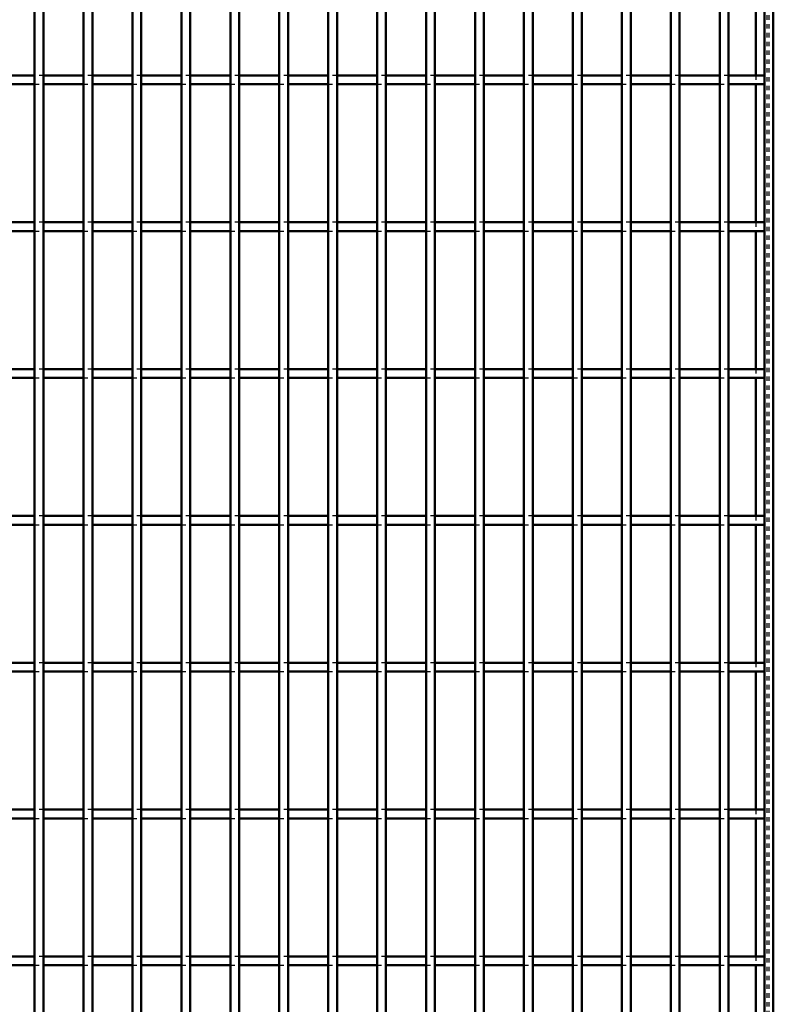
# Model space of a CAD drawing. Header units: millimetres. Extents: x -846 to 505, y -500 to 878.
# Tile 18 of 29: x 329 to 500, y -276 to -53. Entities that reach past the tile are written whole.
import ezdxf

# ---------------------------------------------------------------- set-up
doc = ezdxf.new("R2010")
doc.units = ezdxf.units.MM
doc.linetypes.add('Dashed', pattern=[2, 1, -1])
doc.layers.add('AM_0', color=7, linetype='Continuous', lineweight=50)
doc.layers.add('AM_9', color=6, linetype='Dashed', lineweight=25)

# ---------------------------------------------------------------- blocks, each defined once
blk = doc.blocks.new('1_2bp0jmyb98tetqcqof1im1x4i________0_in_LPP2303311211100010003500_4')
at = {"layer": 'AM_0'}
for p, q in [((498, 498), (498, -498)), ((500, 498), (500, -498)), ((496.05, -34.33), (496.05, -65.66)), ((496.05, -67.66), (496.05, -98.99)), ((496.05, -100.99), (496.05, -132.32)), ((496.05, -134.32), (496.05, -165.65)), ((496.05, -167.65), (496.05, -198.98)), ((496.05, -200.98), (496.05, -232.31)), ((496.05, -234.31), (496.05, -265.64)), ((496.05, -267.64), (496.05, -298.97))]:
    blk.add_line(p, q, dxfattribs=at)
at = {"layer": 'AM_9'}
for p, q in [((498.55, 498), (498.55, -498)), ((498.99, 498), (498.99, -498)), ((496.05, -65.66), (496.05, -67.66)), ((496.05, -98.99), (496.05, -100.99)), ((496.05, -132.32), (496.05, -134.32)), ((496.05, -165.65), (496.05, -167.65)), ((496.05, -198.98), (496.05, -200.98)), ((496.05, -232.31), (496.05, -234.31)), ((496.05, -265.64), (496.05, -267.64))]:
    blk.add_line(p, q, dxfattribs=at)
blk = doc.blocks.new('77_gfa4vr8acfd5icrg67sad5e2s________0_in_LPP2303311211100010003500_4')
at = {"layer": 'AM_0'}
for p, q in [((332.3, -498), (332.3, 498)), ((334.3, -498), (334.3, 498))]:
    blk.add_line(p, q, dxfattribs=at)
blk = doc.blocks.new('78_u7nlthssfit0jzeh2t3sbom3g________0_in_LPP2303311211100010003500_4')
at = {"layer": 'AM_0'}
for p, q in [((343.41, -498), (343.41, 498)), ((345.41, -498), (345.41, 498))]:
    blk.add_line(p, q, dxfattribs=at)
blk = doc.blocks.new('79_ahsqjq57bh12h4fwgy0qgjskn________0_in_LPP2303311211100010003500_4')
at = {"layer": 'AM_0'}
for p, q in [((354.52, -498), (354.52, 498)), ((356.52, -498), (356.52, 498))]:
    blk.add_line(p, q, dxfattribs=at)
blk = doc.blocks.new('80_7ruxfkxhy5v2xnxvzfmlw6n6c________0_in_LPP2303311211100010003500_4')
at = {"layer": 'AM_0'}
for p, q in [((365.63, -498), (365.63, 498)), ((367.63, -498), (367.63, 498))]:
    blk.add_line(p, q, dxfattribs=at)
blk = doc.blocks.new('81_9uql1w2b5k8zgsj7syn9em32a________0_in_LPP2303311211100010003500_4')
at = {"layer": 'AM_0'}
for p, q in [((376.74, -498), (376.74, 498)), ((378.74, -498), (378.74, 498))]:
    blk.add_line(p, q, dxfattribs=at)
blk = doc.blocks.new('82_jxa1jwjlbwfplh6ym32q0o94o________0_in_LPP2303311211100010003500_4')
at = {"layer": 'AM_0'}
for p, q in [((387.85, -498), (387.85, 498)), ((389.85, -498), (389.85, 498))]:
    blk.add_line(p, q, dxfattribs=at)
blk = doc.blocks.new('83_qgqynhu4py0yl1qes9bxcfjbh________0_in_LPP2303311211100010003500_4')
at = {"layer": 'AM_0'}
for p, q in [((398.96, -498), (398.96, 498)), ((400.96, -498), (400.96, 498))]:
    blk.add_line(p, q, dxfattribs=at)
blk = doc.blocks.new('84_j5k0r277q7sq48u8jbw1js2ao________0_in_LPP2303311211100010003500_4')
at = {"layer": 'AM_0'}
for p, q in [((410.07, -498), (410.07, 498)), ((412.07, -498), (412.07, 498))]:
    blk.add_line(p, q, dxfattribs=at)
blk = doc.blocks.new('85_7l2lsb3gva3lmtdes05cxv20t________0_in_LPP2303311211100010003500_4')
at = {"layer": 'AM_0'}
for p, q in [((421.18, -498), (421.18, 498)), ((423.18, -498), (423.18, 498))]:
    blk.add_line(p, q, dxfattribs=at)
blk = doc.blocks.new('86_gmcedfaagkd7m7es0k2p1wy0e________0_in_LPP2303311211100010003500_4')
at = {"layer": 'AM_0'}
for p, q in [((432.29, -498), (432.29, 498)), ((434.29, -498), (434.29, 498))]:
    blk.add_line(p, q, dxfattribs=at)
blk = doc.blocks.new('87_anuqunkk83hxdnoglxs6fatmp________0_in_LPP2303311211100010003500_4')
at = {"layer": 'AM_0'}
for p, q in [((443.4, -498), (443.4, 498)), ((445.4, -498), (445.4, 498))]:
    blk.add_line(p, q, dxfattribs=at)
blk = doc.blocks.new('88_tgyl36ieavbmn7rn0gwn19tsh________0_in_LPP2303311211100010003500_4')
at = {"layer": 'AM_0'}
for p, q in [((454.51, -498), (454.51, 498)), ((456.51, -498), (456.51, 498))]:
    blk.add_line(p, q, dxfattribs=at)
blk = doc.blocks.new('89_3wq1dxdwarzckv2u46lreuntc________0_in_LPP2303311211100010003500_4')
at = {"layer": 'AM_0'}
for p, q in [((465.62, -498), (465.62, 498)), ((467.62, -498), (467.62, 498))]:
    blk.add_line(p, q, dxfattribs=at)
blk = doc.blocks.new('90_oxksj1xaziv72xg6ovcrwduug________0_in_LPP2303311211100010003500_4')
at = {"layer": 'AM_0'}
for p, q in [((476.73, -498), (476.73, 498)), ((478.73, -498), (478.73, 498))]:
    blk.add_line(p, q, dxfattribs=at)
blk = doc.blocks.new('91_z26pm1vxd3qpsm26nak00h8ka________0_in_LPP2303311211100010003500_4')
at = {"layer": 'AM_0'}
for p, q in [((487.84, -498), (487.84, 498)), ((489.84, -498), (489.84, 498))]:
    blk.add_line(p, q, dxfattribs=at)
blk = doc.blocks.new('99_90m3gt76xo9us30bbhu43q4wh________0_in_LPP2303311211100010003500_4')
at = {"layer": 'AM_0'}
for p, q in [((332.3, -265.64), (323.19, -265.64)), ((332.3, -265.64), (332.3, -267.64)), ((334.3, -267.64), (334.3, -265.64)), ((343.41, -265.64), (334.3, -265.64)), ((343.41, -265.64), (343.41, -267.64)), ((345.41, -267.64), (345.41, -265.64)), ((354.52, -265.64), (345.41, -265.64)), ((354.52, -265.64), (354.52, -267.64)), ((356.52, -267.64), (356.52, -265.64)), ((365.63, -265.64), (356.52, -265.64)), ((365.63, -265.64), (365.63, -267.64)), ((367.63, -267.64), (367.63, -265.64)), ((376.74, -265.64), (367.63, -265.64)), ((376.74, -265.64), (376.74, -267.64)), ((378.74, -267.64), (378.74, -265.64)), ((387.85, -265.64), (378.74, -265.64)), ((387.85, -265.64), (387.85, -267.64)), ((389.85, -267.64), (389.85, -265.64)), ((398.96, -265.64), (389.85, -265.64)), ((398.96, -265.64), (398.96, -267.64)), ((400.96, -267.64), (400.96, -265.64)), ((410.07, -265.64), (400.96, -265.64)), ((410.07, -265.64), (410.07, -267.64)), ((412.07, -267.64), (412.07, -265.64)), ((421.18, -265.64), (412.07, -265.64)), ((421.18, -265.64), (421.18, -267.64)), ((423.18, -267.64), (423.18, -265.64)), ((432.29, -265.64), (423.18, -265.64)), ((432.29, -265.64), (432.29, -267.64)), ((434.29, -267.64), (434.29, -265.64)), ((443.4, -265.64), (434.29, -265.64)), ((443.4, -265.64), (443.4, -267.64)), ((445.4, -267.64), (445.4, -265.64)), ((454.51, -265.64), (445.4, -265.64)), ((454.51, -265.64), (454.51, -267.64)), ((456.51, -267.64), (456.51, -265.64)), ((465.62, -265.64), (456.51, -265.64)), ((465.62, -265.64), (465.62, -267.64)), ((476.73, -265.64), (467.62, -265.64)), ((467.62, -267.64), (467.62, -265.64)), ((476.73, -265.64), (476.73, -267.64)), ((478.73, -267.64), (478.73, -265.64)), ((487.84, -265.64), (478.73, -265.64)), ((487.84, -265.64), (487.84, -267.64)), ((498, -265.64), (489.84, -265.64)), ((489.84, -267.64), (489.84, -265.64)), ((498, -265.64), (498, -267.64)), ((332.3, -267.64), (323.19, -267.64)), ((343.41, -267.64), (334.3, -267.64)), ((354.52, -267.64), (345.41, -267.64)), ((365.63, -267.64), (356.52, -267.64)), ((376.74, -267.64), (367.63, -267.64)), ((387.85, -267.64), (378.74, -267.64)), ((398.96, -267.64), (389.85, -267.64)), ((410.07, -267.64), (400.96, -267.64)), ((421.18, -267.64), (412.07, -267.64)), ((432.29, -267.64), (423.18, -267.64)), ((443.4, -267.64), (434.29, -267.64)), ((454.51, -267.64), (445.4, -267.64)), ((465.62, -267.64), (456.51, -267.64)), ((476.73, -267.64), (467.62, -267.64)), ((487.84, -267.64), (478.73, -267.64)), ((498, -267.64), (489.84, -267.64))]:
    blk.add_line(p, q, dxfattribs=at)
at = {"layer": 'AM_9'}
for p, q in [((334.3, -265.64), (332.3, -265.64)), ((345.41, -265.64), (343.41, -265.64)), ((356.52, -265.64), (354.52, -265.64)), ((367.63, -265.64), (365.63, -265.64)), ((378.74, -265.64), (376.74, -265.64)), ((389.85, -265.64), (387.85, -265.64)), ((400.96, -265.64), (398.96, -265.64)), ((412.07, -265.64), (410.07, -265.64)), ((423.18, -265.64), (421.18, -265.64)), ((434.29, -265.64), (432.29, -265.64)), ((445.4, -265.64), (443.4, -265.64)), ((456.51, -265.64), (454.51, -265.64)), ((467.62, -265.64), (465.62, -265.64)), ((478.73, -265.64), (476.73, -265.64)), ((489.84, -265.64), (487.84, -265.64)), ((332.3, -267.64), (334.3, -267.64)), ((343.41, -267.64), (345.41, -267.64)), ((354.52, -267.64), (356.52, -267.64)), ((365.63, -267.64), (367.63, -267.64)), ((376.74, -267.64), (378.74, -267.64)), ((387.85, -267.64), (389.85, -267.64)), ((398.96, -267.64), (400.96, -267.64)), ((410.07, -267.64), (412.07, -267.64)), ((421.18, -267.64), (423.18, -267.64)), ((432.29, -267.64), (434.29, -267.64)), ((443.4, -267.64), (445.4, -267.64)), ((454.51, -267.64), (456.51, -267.64)), ((465.62, -267.64), (467.62, -267.64)), ((476.73, -267.64), (478.73, -267.64)), ((487.84, -267.64), (489.84, -267.64))]:
    blk.add_line(p, q, dxfattribs=at)
blk = doc.blocks.new('100_v6gslxw9cf8ccxkboxlwgxtgu________0_in_LPP2303311211100010003500_4')
at = {"layer": 'AM_0'}
for p, q in [((332.3, -232.31), (323.19, -232.31)), ((332.3, -232.31), (332.3, -234.31)), ((334.3, -234.31), (334.3, -232.31)), ((343.41, -232.31), (334.3, -232.31)), ((343.41, -232.31), (343.41, -234.31)), ((345.41, -234.31), (345.41, -232.31)), ((354.52, -232.31), (345.41, -232.31)), ((354.52, -232.31), (354.52, -234.31)), ((356.52, -234.31), (356.52, -232.31)), ((365.63, -232.31), (356.52, -232.31)), ((365.63, -232.31), (365.63, -234.31)), ((367.63, -234.31), (367.63, -232.31)), ((376.74, -232.31), (367.63, -232.31)), ((376.74, -232.31), (376.74, -234.31)), ((378.74, -234.31), (378.74, -232.31)), ((387.85, -232.31), (378.74, -232.31)), ((387.85, -232.31), (387.85, -234.31)), ((389.85, -234.31), (389.85, -232.31)), ((398.96, -232.31), (389.85, -232.31)), ((398.96, -232.31), (398.96, -234.31)), ((400.96, -234.31), (400.96, -232.31)), ((410.07, -232.31), (400.96, -232.31)), ((410.07, -232.31), (410.07, -234.31)), ((412.07, -234.31), (412.07, -232.31)), ((421.18, -232.31), (412.07, -232.31)), ((421.18, -232.31), (421.18, -234.31)), ((423.18, -234.31), (423.18, -232.31)), ((432.29, -232.31), (423.18, -232.31)), ((432.29, -232.31), (432.29, -234.31)), ((434.29, -234.31), (434.29, -232.31)), ((443.4, -232.31), (434.29, -232.31)), ((443.4, -232.31), (443.4, -234.31)), ((445.4, -234.31), (445.4, -232.31)), ((454.51, -232.31), (445.4, -232.31)), ((454.51, -232.31), (454.51, -234.31)), ((456.51, -234.31), (456.51, -232.31)), ((465.62, -232.31), (456.51, -232.31)), ((465.62, -232.31), (465.62, -234.31)), ((476.73, -232.31), (467.62, -232.31)), ((467.62, -234.31), (467.62, -232.31)), ((476.73, -232.31), (476.73, -234.31)), ((478.73, -234.31), (478.73, -232.31)), ((487.84, -232.31), (478.73, -232.31)), ((487.84, -232.31), (487.84, -234.31)), ((498, -232.31), (489.84, -232.31)), ((489.84, -234.31), (489.84, -232.31)), ((498, -232.31), (498, -234.31)), ((332.3, -234.31), (323.19, -234.31)), ((343.41, -234.31), (334.3, -234.31)), ((354.52, -234.31), (345.41, -234.31)), ((365.63, -234.31), (356.52, -234.31)), ((376.74, -234.31), (367.63, -234.31)), ((387.85, -234.31), (378.74, -234.31)), ((398.96, -234.31), (389.85, -234.31)), ((410.07, -234.31), (400.96, -234.31)), ((421.18, -234.31), (412.07, -234.31)), ((432.29, -234.31), (423.18, -234.31)), ((443.4, -234.31), (434.29, -234.31)), ((454.51, -234.31), (445.4, -234.31)), ((465.62, -234.31), (456.51, -234.31)), ((476.73, -234.31), (467.62, -234.31)), ((487.84, -234.31), (478.73, -234.31)), ((498, -234.31), (489.84, -234.31))]:
    blk.add_line(p, q, dxfattribs=at)
at = {"layer": 'AM_9'}
for p, q in [((334.3, -232.31), (332.3, -232.31)), ((345.41, -232.31), (343.41, -232.31)), ((356.52, -232.31), (354.52, -232.31)), ((367.63, -232.31), (365.63, -232.31)), ((378.74, -232.31), (376.74, -232.31)), ((389.85, -232.31), (387.85, -232.31)), ((400.96, -232.31), (398.96, -232.31)), ((412.07, -232.31), (410.07, -232.31)), ((423.18, -232.31), (421.18, -232.31)), ((434.29, -232.31), (432.29, -232.31)), ((445.4, -232.31), (443.4, -232.31)), ((456.51, -232.31), (454.51, -232.31)), ((467.62, -232.31), (465.62, -232.31)), ((478.73, -232.31), (476.73, -232.31)), ((489.84, -232.31), (487.84, -232.31)), ((332.3, -234.31), (334.3, -234.31)), ((343.41, -234.31), (345.41, -234.31)), ((354.52, -234.31), (356.52, -234.31)), ((365.63, -234.31), (367.63, -234.31)), ((376.74, -234.31), (378.74, -234.31)), ((387.85, -234.31), (389.85, -234.31)), ((398.96, -234.31), (400.96, -234.31)), ((410.07, -234.31), (412.07, -234.31)), ((421.18, -234.31), (423.18, -234.31)), ((432.29, -234.31), (434.29, -234.31)), ((443.4, -234.31), (445.4, -234.31)), ((454.51, -234.31), (456.51, -234.31)), ((465.62, -234.31), (467.62, -234.31)), ((476.73, -234.31), (478.73, -234.31)), ((487.84, -234.31), (489.84, -234.31))]:
    blk.add_line(p, q, dxfattribs=at)
blk = doc.blocks.new('101_g4nnkwfn88vr9jb1m0vcu9itb________0_in_LPP2303311211100010003500_4')
at = {"layer": 'AM_0'}
for p, q in [((332.3, -198.98), (323.19, -198.98)), ((332.3, -200.98), (323.19, -200.98)), ((332.3, -198.98), (332.3, -200.98)), ((334.3, -200.98), (334.3, -198.98)), ((343.41, -198.98), (334.3, -198.98)), ((343.41, -200.98), (334.3, -200.98)), ((343.41, -198.98), (343.41, -200.98)), ((345.41, -200.98), (345.41, -198.98)), ((354.52, -198.98), (345.41, -198.98)), ((354.52, -200.98), (345.41, -200.98)), ((354.52, -198.98), (354.52, -200.98)), ((356.52, -200.98), (356.52, -198.98)), ((365.63, -198.98), (356.52, -198.98)), ((365.63, -200.98), (356.52, -200.98)), ((365.63, -198.98), (365.63, -200.98)), ((367.63, -200.98), (367.63, -198.98)), ((376.74, -198.98), (367.63, -198.98)), ((376.74, -200.98), (367.63, -200.98)), ((376.74, -198.98), (376.74, -200.98)), ((378.74, -200.98), (378.74, -198.98)), ((387.85, -198.98), (378.74, -198.98)), ((387.85, -200.98), (378.74, -200.98)), ((387.85, -198.98), (387.85, -200.98)), ((389.85, -200.98), (389.85, -198.98)), ((398.96, -198.98), (389.85, -198.98)), ((398.96, -200.98), (389.85, -200.98)), ((398.96, -198.98), (398.96, -200.98)), ((400.96, -200.98), (400.96, -198.98)), ((410.07, -198.98), (400.96, -198.98)), ((410.07, -200.98), (400.96, -200.98)), ((410.07, -198.98), (410.07, -200.98)), ((412.07, -200.98), (412.07, -198.98)), ((421.18, -198.98), (412.07, -198.98)), ((421.18, -200.98), (412.07, -200.98)), ((421.18, -198.98), (421.18, -200.98)), ((423.18, -200.98), (423.18, -198.98)), ((432.29, -198.98), (423.18, -198.98)), ((432.29, -200.98), (423.18, -200.98)), ((432.29, -198.98), (432.29, -200.98)), ((434.29, -200.98), (434.29, -198.98)), ((443.4, -198.98), (434.29, -198.98)), ((443.4, -200.98), (434.29, -200.98)), ((443.4, -198.98), (443.4, -200.98)), ((445.4, -200.98), (445.4, -198.98)), ((454.51, -198.98), (445.4, -198.98)), ((454.51, -200.98), (445.4, -200.98)), ((454.51, -198.98), (454.51, -200.98)), ((456.51, -200.98), (456.51, -198.98)), ((465.62, -198.98), (456.51, -198.98)), ((465.62, -200.98), (456.51, -200.98)), ((465.62, -198.98), (465.62, -200.98)), ((476.73, -198.98), (467.62, -198.98)), ((467.62, -200.98), (467.62, -198.98)), ((476.73, -200.98), (467.62, -200.98)), ((476.73, -198.98), (476.73, -200.98)), ((478.73, -200.98), (478.73, -198.98)), ((487.84, -198.98), (478.73, -198.98)), ((487.84, -200.98), (478.73, -200.98)), ((487.84, -198.98), (487.84, -200.98)), ((498, -198.98), (489.84, -198.98)), ((489.84, -200.98), (489.84, -198.98)), ((498, -200.98), (489.84, -200.98)), ((498, -198.98), (498, -200.98))]:
    blk.add_line(p, q, dxfattribs=at)
at = {"layer": 'AM_9'}
for p, q in [((334.3, -198.98), (332.3, -198.98)), ((332.3, -200.98), (334.3, -200.98)), ((345.41, -198.98), (343.41, -198.98)), ((343.41, -200.98), (345.41, -200.98)), ((356.52, -198.98), (354.52, -198.98)), ((354.52, -200.98), (356.52, -200.98)), ((367.63, -198.98), (365.63, -198.98)), ((365.63, -200.98), (367.63, -200.98)), ((378.74, -198.98), (376.74, -198.98)), ((376.74, -200.98), (378.74, -200.98)), ((389.85, -198.98), (387.85, -198.98)), ((387.85, -200.98), (389.85, -200.98)), ((400.96, -198.98), (398.96, -198.98)), ((398.96, -200.98), (400.96, -200.98)), ((412.07, -198.98), (410.07, -198.98)), ((410.07, -200.98), (412.07, -200.98)), ((423.18, -198.98), (421.18, -198.98)), ((421.18, -200.98), (423.18, -200.98)), ((434.29, -198.98), (432.29, -198.98)), ((432.29, -200.98), (434.29, -200.98)), ((445.4, -198.98), (443.4, -198.98)), ((443.4, -200.98), (445.4, -200.98)), ((456.51, -198.98), (454.51, -198.98)), ((454.51, -200.98), (456.51, -200.98)), ((467.62, -198.98), (465.62, -198.98)), ((465.62, -200.98), (467.62, -200.98)), ((478.73, -198.98), (476.73, -198.98)), ((476.73, -200.98), (478.73, -200.98)), ((489.84, -198.98), (487.84, -198.98)), ((487.84, -200.98), (489.84, -200.98))]:
    blk.add_line(p, q, dxfattribs=at)
blk = doc.blocks.new('102_bx6j53o434gc7d3caitsaw6yf________0_in_LPP2303311211100010003500_4')
at = {"layer": 'AM_0'}
for p, q in [((332.3, -165.65), (323.19, -165.65)), ((332.3, -165.65), (332.3, -167.65)), ((334.3, -167.65), (334.3, -165.65)), ((343.41, -165.65), (334.3, -165.65)), ((343.41, -165.65), (343.41, -167.65)), ((345.41, -167.65), (345.41, -165.65)), ((354.52, -165.65), (345.41, -165.65)), ((354.52, -165.65), (354.52, -167.65)), ((356.52, -167.65), (356.52, -165.65)), ((365.63, -165.65), (356.52, -165.65)), ((365.63, -165.65), (365.63, -167.65)), ((367.63, -167.65), (367.63, -165.65)), ((376.74, -165.65), (367.63, -165.65)), ((376.74, -165.65), (376.74, -167.65)), ((378.74, -167.65), (378.74, -165.65)), ((387.85, -165.65), (378.74, -165.65)), ((387.85, -165.65), (387.85, -167.65)), ((389.85, -167.65), (389.85, -165.65)), ((398.96, -165.65), (389.85, -165.65)), ((398.96, -165.65), (398.96, -167.65)), ((400.96, -167.65), (400.96, -165.65)), ((410.07, -165.65), (400.96, -165.65)), ((410.07, -165.65), (410.07, -167.65)), ((412.07, -167.65), (412.07, -165.65)), ((421.18, -165.65), (412.07, -165.65)), ((421.18, -165.65), (421.18, -167.65)), ((423.18, -167.65), (423.18, -165.65)), ((432.29, -165.65), (423.18, -165.65)), ((432.29, -165.65), (432.29, -167.65)), ((434.29, -167.65), (434.29, -165.65)), ((443.4, -165.65), (434.29, -165.65)), ((443.4, -165.65), (443.4, -167.65)), ((445.4, -167.65), (445.4, -165.65)), ((454.51, -165.65), (445.4, -165.65)), ((454.51, -165.65), (454.51, -167.65)), ((456.51, -167.65), (456.51, -165.65)), ((465.62, -165.65), (456.51, -165.65)), ((465.62, -165.65), (465.62, -167.65)), ((476.73, -165.65), (467.62, -165.65)), ((467.62, -167.65), (467.62, -165.65)), ((476.73, -165.65), (476.73, -167.65)), ((478.73, -167.65), (478.73, -165.65)), ((487.84, -165.65), (478.73, -165.65)), ((487.84, -165.65), (487.84, -167.65)), ((498, -165.65), (489.84, -165.65)), ((489.84, -167.65), (489.84, -165.65)), ((498, -165.65), (498, -167.65)), ((332.3, -167.65), (323.19, -167.65)), ((343.41, -167.65), (334.3, -167.65)), ((354.52, -167.65), (345.41, -167.65)), ((365.63, -167.65), (356.52, -167.65)), ((376.74, -167.65), (367.63, -167.65)), ((387.85, -167.65), (378.74, -167.65)), ((398.96, -167.65), (389.85, -167.65)), ((410.07, -167.65), (400.96, -167.65)), ((421.18, -167.65), (412.07, -167.65)), ((432.29, -167.65), (423.18, -167.65)), ((443.4, -167.65), (434.29, -167.65)), ((454.51, -167.65), (445.4, -167.65)), ((465.62, -167.65), (456.51, -167.65)), ((476.73, -167.65), (467.62, -167.65)), ((487.84, -167.65), (478.73, -167.65)), ((498, -167.65), (489.84, -167.65))]:
    blk.add_line(p, q, dxfattribs=at)
at = {"layer": 'AM_9'}
for p, q in [((334.3, -165.65), (332.3, -165.65)), ((345.41, -165.65), (343.41, -165.65)), ((356.52, -165.65), (354.52, -165.65)), ((367.63, -165.65), (365.63, -165.65)), ((378.74, -165.65), (376.74, -165.65)), ((389.85, -165.65), (387.85, -165.65)), ((400.96, -165.65), (398.96, -165.65)), ((412.07, -165.65), (410.07, -165.65)), ((423.18, -165.65), (421.18, -165.65)), ((434.29, -165.65), (432.29, -165.65)), ((445.4, -165.65), (443.4, -165.65)), ((456.51, -165.65), (454.51, -165.65)), ((467.62, -165.65), (465.62, -165.65)), ((478.73, -165.65), (476.73, -165.65)), ((489.84, -165.65), (487.84, -165.65)), ((332.3, -167.65), (334.3, -167.65)), ((343.41, -167.65), (345.41, -167.65)), ((354.52, -167.65), (356.52, -167.65)), ((365.63, -167.65), (367.63, -167.65)), ((376.74, -167.65), (378.74, -167.65)), ((387.85, -167.65), (389.85, -167.65)), ((398.96, -167.65), (400.96, -167.65)), ((410.07, -167.65), (412.07, -167.65)), ((421.18, -167.65), (423.18, -167.65)), ((432.29, -167.65), (434.29, -167.65)), ((443.4, -167.65), (445.4, -167.65)), ((454.51, -167.65), (456.51, -167.65)), ((465.62, -167.65), (467.62, -167.65)), ((476.73, -167.65), (478.73, -167.65)), ((487.84, -167.65), (489.84, -167.65))]:
    blk.add_line(p, q, dxfattribs=at)
blk = doc.blocks.new('103_fw4kwvzto1g4mx4qn3naf7jzb________0_in_LPP2303311211100010003500_4')
at = {"layer": 'AM_0'}
for p, q in [((332.3, -132.32), (323.19, -132.32)), ((332.3, -132.32), (332.3, -134.32)), ((334.3, -134.32), (334.3, -132.32)), ((343.41, -132.32), (334.3, -132.32)), ((343.41, -132.32), (343.41, -134.32)), ((345.41, -134.32), (345.41, -132.32)), ((354.52, -132.32), (345.41, -132.32)), ((354.52, -132.32), (354.52, -134.32)), ((356.52, -134.32), (356.52, -132.32)), ((365.63, -132.32), (356.52, -132.32)), ((365.63, -132.32), (365.63, -134.32)), ((367.63, -134.32), (367.63, -132.32)), ((376.74, -132.32), (367.63, -132.32)), ((376.74, -132.32), (376.74, -134.32)), ((378.74, -134.32), (378.74, -132.32)), ((387.85, -132.32), (378.74, -132.32)), ((387.85, -132.32), (387.85, -134.32)), ((389.85, -134.32), (389.85, -132.32)), ((398.96, -132.32), (389.85, -132.32)), ((398.96, -132.32), (398.96, -134.32)), ((400.96, -134.32), (400.96, -132.32)), ((410.07, -132.32), (400.96, -132.32)), ((410.07, -132.32), (410.07, -134.32)), ((412.07, -134.32), (412.07, -132.32)), ((421.18, -132.32), (412.07, -132.32)), ((421.18, -132.32), (421.18, -134.32)), ((423.18, -134.32), (423.18, -132.32)), ((432.29, -132.32), (423.18, -132.32)), ((432.29, -132.32), (432.29, -134.32)), ((434.29, -134.32), (434.29, -132.32)), ((443.4, -132.32), (434.29, -132.32)), ((443.4, -132.32), (443.4, -134.32)), ((445.4, -134.32), (445.4, -132.32)), ((454.51, -132.32), (445.4, -132.32)), ((454.51, -132.32), (454.51, -134.32)), ((456.51, -134.32), (456.51, -132.32)), ((465.62, -132.32), (456.51, -132.32)), ((465.62, -132.32), (465.62, -134.32)), ((476.73, -132.32), (467.62, -132.32)), ((467.62, -134.32), (467.62, -132.32)), ((476.73, -132.32), (476.73, -134.32)), ((478.73, -134.32), (478.73, -132.32)), ((487.84, -132.32), (478.73, -132.32)), ((487.84, -132.32), (487.84, -134.32)), ((498, -132.32), (489.84, -132.32)), ((489.84, -134.32), (489.84, -132.32)), ((498, -132.32), (498, -134.32)), ((332.3, -134.32), (323.19, -134.32)), ((343.41, -134.32), (334.3, -134.32)), ((354.52, -134.32), (345.41, -134.32)), ((365.63, -134.32), (356.52, -134.32)), ((376.74, -134.32), (367.63, -134.32)), ((387.85, -134.32), (378.74, -134.32)), ((398.96, -134.32), (389.85, -134.32)), ((410.07, -134.32), (400.96, -134.32)), ((421.18, -134.32), (412.07, -134.32)), ((432.29, -134.32), (423.18, -134.32)), ((443.4, -134.32), (434.29, -134.32)), ((454.51, -134.32), (445.4, -134.32)), ((465.62, -134.32), (456.51, -134.32)), ((476.73, -134.32), (467.62, -134.32)), ((487.84, -134.32), (478.73, -134.32)), ((498, -134.32), (489.84, -134.32))]:
    blk.add_line(p, q, dxfattribs=at)
at = {"layer": 'AM_9'}
for p, q in [((334.3, -132.32), (332.3, -132.32)), ((345.41, -132.32), (343.41, -132.32)), ((356.52, -132.32), (354.52, -132.32)), ((367.63, -132.32), (365.63, -132.32)), ((378.74, -132.32), (376.74, -132.32)), ((389.85, -132.32), (387.85, -132.32)), ((400.96, -132.32), (398.96, -132.32)), ((412.07, -132.32), (410.07, -132.32)), ((423.18, -132.32), (421.18, -132.32)), ((434.29, -132.32), (432.29, -132.32)), ((445.4, -132.32), (443.4, -132.32)), ((456.51, -132.32), (454.51, -132.32)), ((467.62, -132.32), (465.62, -132.32)), ((478.73, -132.32), (476.73, -132.32)), ((489.84, -132.32), (487.84, -132.32)), ((332.3, -134.32), (334.3, -134.32)), ((343.41, -134.32), (345.41, -134.32)), ((354.52, -134.32), (356.52, -134.32)), ((365.63, -134.32), (367.63, -134.32)), ((376.74, -134.32), (378.74, -134.32)), ((387.85, -134.32), (389.85, -134.32)), ((398.96, -134.32), (400.96, -134.32)), ((410.07, -134.32), (412.07, -134.32)), ((421.18, -134.32), (423.18, -134.32)), ((432.29, -134.32), (434.29, -134.32)), ((443.4, -134.32), (445.4, -134.32)), ((454.51, -134.32), (456.51, -134.32)), ((465.62, -134.32), (467.62, -134.32)), ((476.73, -134.32), (478.73, -134.32)), ((487.84, -134.32), (489.84, -134.32))]:
    blk.add_line(p, q, dxfattribs=at)
blk = doc.blocks.new('104_7amzu1m3xnb4swx32s1x4mi5h________0_in_LPP2303311211100010003500_4')
at = {"layer": 'AM_0'}
for p, q in [((332.3, -98.99), (323.19, -98.99)), ((332.3, -98.99), (332.3, -100.99)), ((334.3, -100.99), (334.3, -98.99)), ((343.41, -98.99), (334.3, -98.99)), ((343.41, -98.99), (343.41, -100.99)), ((345.41, -100.99), (345.41, -98.99)), ((354.52, -98.99), (345.41, -98.99)), ((354.52, -98.99), (354.52, -100.99)), ((356.52, -100.99), (356.52, -98.99)), ((365.63, -98.99), (356.52, -98.99)), ((365.63, -98.99), (365.63, -100.99)), ((367.63, -100.99), (367.63, -98.99)), ((376.74, -98.99), (367.63, -98.99)), ((376.74, -98.99), (376.74, -100.99)), ((378.74, -100.99), (378.74, -98.99)), ((387.85, -98.99), (378.74, -98.99)), ((387.85, -98.99), (387.85, -100.99)), ((389.85, -100.99), (389.85, -98.99)), ((398.96, -98.99), (389.85, -98.99)), ((398.96, -98.99), (398.96, -100.99)), ((400.96, -100.99), (400.96, -98.99)), ((410.07, -98.99), (400.96, -98.99)), ((410.07, -98.99), (410.07, -100.99)), ((412.07, -100.99), (412.07, -98.99)), ((421.18, -98.99), (412.07, -98.99)), ((421.18, -98.99), (421.18, -100.99)), ((423.18, -100.99), (423.18, -98.99)), ((432.29, -98.99), (423.18, -98.99)), ((432.29, -98.99), (432.29, -100.99)), ((434.29, -100.99), (434.29, -98.99)), ((443.4, -98.99), (434.29, -98.99)), ((443.4, -98.99), (443.4, -100.99)), ((445.4, -100.99), (445.4, -98.99)), ((454.51, -98.99), (445.4, -98.99)), ((454.51, -98.99), (454.51, -100.99)), ((456.51, -100.99), (456.51, -98.99)), ((465.62, -98.99), (456.51, -98.99)), ((465.62, -98.99), (465.62, -100.99)), ((476.73, -98.99), (467.62, -98.99)), ((467.62, -100.99), (467.62, -98.99)), ((476.73, -98.99), (476.73, -100.99)), ((478.73, -100.99), (478.73, -98.99)), ((487.84, -98.99), (478.73, -98.99)), ((487.84, -98.99), (487.84, -100.99)), ((498, -98.99), (489.84, -98.99)), ((489.84, -100.99), (489.84, -98.99)), ((498, -98.99), (498, -100.99)), ((332.3, -100.99), (323.19, -100.99)), ((343.41, -100.99), (334.3, -100.99)), ((354.52, -100.99), (345.41, -100.99)), ((365.63, -100.99), (356.52, -100.99)), ((376.74, -100.99), (367.63, -100.99)), ((387.85, -100.99), (378.74, -100.99)), ((398.96, -100.99), (389.85, -100.99)), ((410.07, -100.99), (400.96, -100.99)), ((421.18, -100.99), (412.07, -100.99)), ((432.29, -100.99), (423.18, -100.99)), ((443.4, -100.99), (434.29, -100.99)), ((454.51, -100.99), (445.4, -100.99)), ((465.62, -100.99), (456.51, -100.99)), ((476.73, -100.99), (467.62, -100.99)), ((487.84, -100.99), (478.73, -100.99)), ((498, -100.99), (489.84, -100.99))]:
    blk.add_line(p, q, dxfattribs=at)
at = {"layer": 'AM_9'}
for p, q in [((334.3, -98.99), (332.3, -98.99)), ((345.41, -98.99), (343.41, -98.99)), ((356.52, -98.99), (354.52, -98.99)), ((367.63, -98.99), (365.63, -98.99)), ((378.74, -98.99), (376.74, -98.99)), ((389.85, -98.99), (387.85, -98.99)), ((400.96, -98.99), (398.96, -98.99)), ((412.07, -98.99), (410.07, -98.99)), ((423.18, -98.99), (421.18, -98.99)), ((434.29, -98.99), (432.29, -98.99)), ((445.4, -98.99), (443.4, -98.99)), ((456.51, -98.99), (454.51, -98.99)), ((467.62, -98.99), (465.62, -98.99)), ((478.73, -98.99), (476.73, -98.99)), ((489.84, -98.99), (487.84, -98.99)), ((332.3, -100.99), (334.3, -100.99)), ((343.41, -100.99), (345.41, -100.99)), ((354.52, -100.99), (356.52, -100.99)), ((365.63, -100.99), (367.63, -100.99)), ((376.74, -100.99), (378.74, -100.99)), ((387.85, -100.99), (389.85, -100.99)), ((398.96, -100.99), (400.96, -100.99)), ((410.07, -100.99), (412.07, -100.99)), ((421.18, -100.99), (423.18, -100.99)), ((432.29, -100.99), (434.29, -100.99)), ((443.4, -100.99), (445.4, -100.99)), ((454.51, -100.99), (456.51, -100.99)), ((465.62, -100.99), (467.62, -100.99)), ((476.73, -100.99), (478.73, -100.99)), ((487.84, -100.99), (489.84, -100.99))]:
    blk.add_line(p, q, dxfattribs=at)
blk = doc.blocks.new('105_kfafnglgqxrroklunpm0ur5gr________0_in_LPP2303311211100010003500_4')
at = {"layer": 'AM_0'}
for p, q in [((332.3, -65.66), (323.19, -65.66)), ((332.3, -65.66), (332.3, -67.66)), ((334.3, -67.66), (334.3, -65.66)), ((343.41, -65.66), (334.3, -65.66)), ((343.41, -65.66), (343.41, -67.66)), ((345.41, -67.66), (345.41, -65.66)), ((354.52, -65.66), (345.41, -65.66)), ((354.52, -65.66), (354.52, -67.66)), ((356.52, -67.66), (356.52, -65.66)), ((365.63, -65.66), (356.52, -65.66)), ((365.63, -65.66), (365.63, -67.66)), ((367.63, -67.66), (367.63, -65.66)), ((376.74, -65.66), (367.63, -65.66)), ((376.74, -65.66), (376.74, -67.66)), ((378.74, -67.66), (378.74, -65.66)), ((387.85, -65.66), (378.74, -65.66)), ((387.85, -65.66), (387.85, -67.66)), ((389.85, -67.66), (389.85, -65.66)), ((398.96, -65.66), (389.85, -65.66)), ((398.96, -65.66), (398.96, -67.66)), ((400.96, -67.66), (400.96, -65.66)), ((410.07, -65.66), (400.96, -65.66)), ((410.07, -65.66), (410.07, -67.66)), ((412.07, -67.66), (412.07, -65.66)), ((421.18, -65.66), (412.07, -65.66)), ((421.18, -65.66), (421.18, -67.66)), ((423.18, -67.66), (423.18, -65.66)), ((432.29, -65.66), (423.18, -65.66)), ((432.29, -65.66), (432.29, -67.66)), ((434.29, -67.66), (434.29, -65.66)), ((443.4, -65.66), (434.29, -65.66)), ((443.4, -65.66), (443.4, -67.66)), ((445.4, -67.66), (445.4, -65.66)), ((454.51, -65.66), (445.4, -65.66)), ((454.51, -65.66), (454.51, -67.66)), ((456.51, -67.66), (456.51, -65.66)), ((465.62, -65.66), (456.51, -65.66)), ((465.62, -65.66), (465.62, -67.66)), ((476.73, -65.66), (467.62, -65.66)), ((467.62, -67.66), (467.62, -65.66)), ((476.73, -65.66), (476.73, -67.66)), ((478.73, -67.66), (478.73, -65.66)), ((487.84, -65.66), (478.73, -65.66)), ((487.84, -65.66), (487.84, -67.66)), ((498, -65.66), (489.84, -65.66)), ((489.84, -67.66), (489.84, -65.66)), ((498, -65.66), (498, -67.66)), ((332.3, -67.66), (323.19, -67.66)), ((343.41, -67.66), (334.3, -67.66)), ((354.52, -67.66), (345.41, -67.66)), ((365.63, -67.66), (356.52, -67.66)), ((376.74, -67.66), (367.63, -67.66)), ((387.85, -67.66), (378.74, -67.66)), ((398.96, -67.66), (389.85, -67.66)), ((410.07, -67.66), (400.96, -67.66)), ((421.18, -67.66), (412.07, -67.66)), ((432.29, -67.66), (423.18, -67.66)), ((443.4, -67.66), (434.29, -67.66)), ((454.51, -67.66), (445.4, -67.66)), ((465.62, -67.66), (456.51, -67.66)), ((476.73, -67.66), (467.62, -67.66)), ((487.84, -67.66), (478.73, -67.66)), ((498, -67.66), (489.84, -67.66))]:
    blk.add_line(p, q, dxfattribs=at)
at = {"layer": 'AM_9'}
for p, q in [((334.3, -65.66), (332.3, -65.66)), ((345.41, -65.66), (343.41, -65.66)), ((356.52, -65.66), (354.52, -65.66)), ((367.63, -65.66), (365.63, -65.66)), ((378.74, -65.66), (376.74, -65.66)), ((389.85, -65.66), (387.85, -65.66)), ((400.96, -65.66), (398.96, -65.66)), ((412.07, -65.66), (410.07, -65.66)), ((423.18, -65.66), (421.18, -65.66)), ((434.29, -65.66), (432.29, -65.66)), ((445.4, -65.66), (443.4, -65.66)), ((456.51, -65.66), (454.51, -65.66)), ((467.62, -65.66), (465.62, -65.66)), ((478.73, -65.66), (476.73, -65.66)), ((489.84, -65.66), (487.84, -65.66)), ((332.3, -67.66), (334.3, -67.66)), ((343.41, -67.66), (345.41, -67.66)), ((354.52, -67.66), (356.52, -67.66)), ((365.63, -67.66), (367.63, -67.66)), ((376.74, -67.66), (378.74, -67.66)), ((387.85, -67.66), (389.85, -67.66)), ((398.96, -67.66), (400.96, -67.66)), ((410.07, -67.66), (412.07, -67.66)), ((421.18, -67.66), (423.18, -67.66)), ((432.29, -67.66), (434.29, -67.66)), ((443.4, -67.66), (445.4, -67.66)), ((454.51, -67.66), (456.51, -67.66)), ((465.62, -67.66), (467.62, -67.66)), ((476.73, -67.66), (478.73, -67.66)), ((487.84, -67.66), (489.84, -67.66))]:
    blk.add_line(p, q, dxfattribs=at)

msp = doc.modelspace()

# ---------------------------------------------------------------- block references
for name in ['77_gfa4vr8acfd5icrg67sad5e2s________0_in_LPP2303311211100010003500_4', '78_u7nlthssfit0jzeh2t3sbom3g________0_in_LPP2303311211100010003500_4', '79_ahsqjq57bh12h4fwgy0qgjskn________0_in_LPP2303311211100010003500_4', '80_7ruxfkxhy5v2xnxvzfmlw6n6c________0_in_LPP2303311211100010003500_4', '81_9uql1w2b5k8zgsj7syn9em32a________0_in_LPP2303311211100010003500_4', '82_jxa1jwjlbwfplh6ym32q0o94o________0_in_LPP2303311211100010003500_4', '83_qgqynhu4py0yl1qes9bxcfjbh________0_in_LPP2303311211100010003500_4', '84_j5k0r277q7sq48u8jbw1js2ao________0_in_LPP2303311211100010003500_4', '85_7l2lsb3gva3lmtdes05cxv20t________0_in_LPP2303311211100010003500_4', '86_gmcedfaagkd7m7es0k2p1wy0e________0_in_LPP2303311211100010003500_4', '87_anuqunkk83hxdnoglxs6fatmp________0_in_LPP2303311211100010003500_4', '88_tgyl36ieavbmn7rn0gwn19tsh________0_in_LPP2303311211100010003500_4', '89_3wq1dxdwarzckv2u46lreuntc________0_in_LPP2303311211100010003500_4', '90_oxksj1xaziv72xg6ovcrwduug________0_in_LPP2303311211100010003500_4', '91_z26pm1vxd3qpsm26nak00h8ka________0_in_LPP2303311211100010003500_4', '1_2bp0jmyb98tetqcqof1im1x4i________0_in_LPP2303311211100010003500_4', '105_kfafnglgqxrroklunpm0ur5gr________0_in_LPP2303311211100010003500_4', '104_7amzu1m3xnb4swx32s1x4mi5h________0_in_LPP2303311211100010003500_4', '103_fw4kwvzto1g4mx4qn3naf7jzb________0_in_LPP2303311211100010003500_4', '102_bx6j53o434gc7d3caitsaw6yf________0_in_LPP2303311211100010003500_4', '101_g4nnkwfn88vr9jb1m0vcu9itb________0_in_LPP2303311211100010003500_4', '100_v6gslxw9cf8ccxkboxlwgxtgu________0_in_LPP2303311211100010003500_4', '99_90m3gt76xo9us30bbhu43q4wh________0_in_LPP2303311211100010003500_4']:
    msp.add_blockref(name, (0, 0))

doc.saveas('drawing.dxf')
